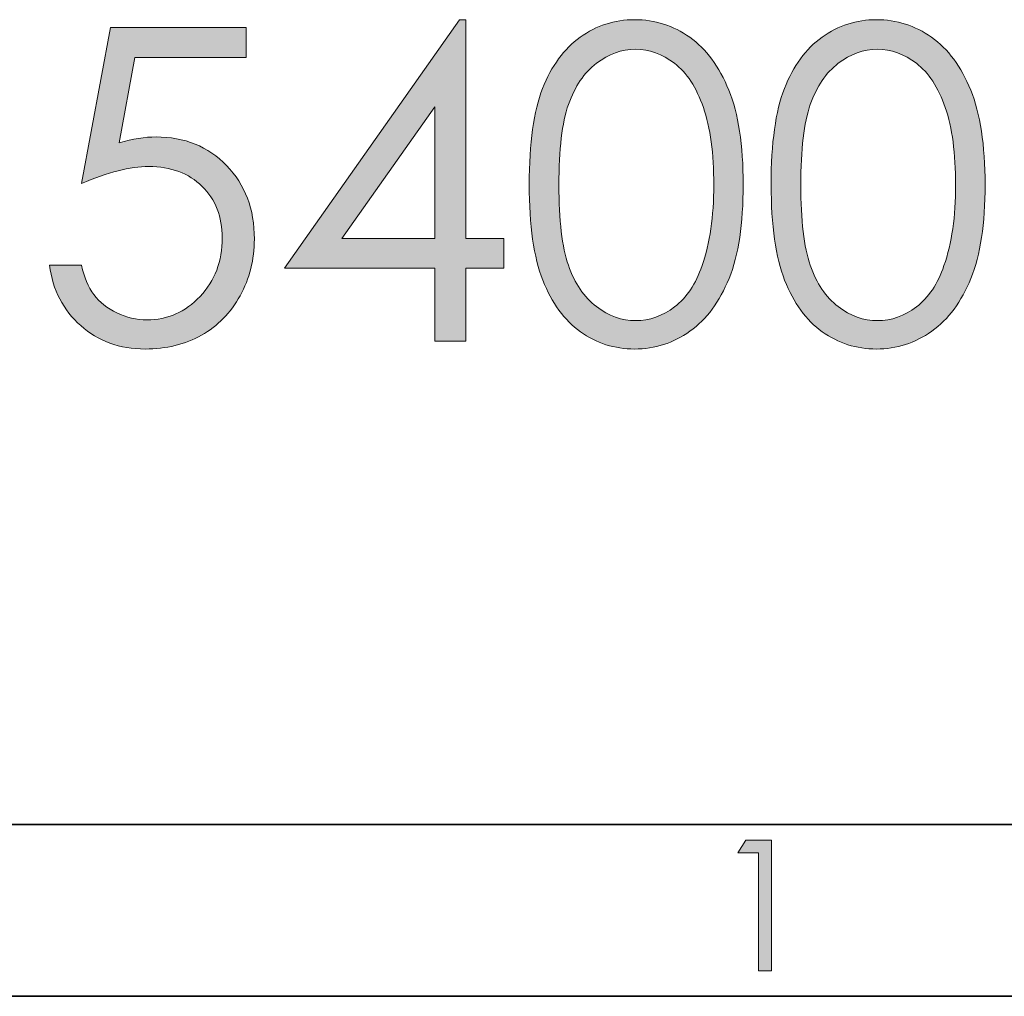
# Model space of a CAD drawing. Header units: inches. Extents: x 0 to 210, y -297 to 0.
# Tile 50 of 76: x 154 to 183, y -292 to -264. Entities that reach past the tile are written whole.
import ezdxf

# ---------------------------------------------------------------- set-up
doc = ezdxf.new("R2010")
doc.units = ezdxf.units.IN
doc.header["$MEASUREMENT"] = 0
doc.layers.add('Lag 1', color=7, linetype='Continuous')

# ---------------------------------------------------------------- blocks, each defined once
blk = doc.blocks.new('block 14')
at = {"layer": 'Lag 1', "true_color": 0x0d0c0d}
h = blk.add_hatch(color=188, dxfattribs=at)
h.dxf.hatch_style = 2
h.paths.add_polyline_path([(175.147, -287.458), (175.895, -287.458), (175.895, -291.258), (175.517, -291.258), (175.517, -287.83), (174.92, -287.83)])
at = {"layer": 'Lag 1', "lineweight": 0}
blk.add_lwpolyline([(175.147, -287.458), (175.895, -287.458), (175.895, -291.258), (175.517, -291.258), (175.517, -287.83), (174.92, -287.83), (175.147, -287.458)], dxfattribs=at)
blk = doc.blocks.new('block 23')
at = {"layer": 'Lag 1', "true_color": 0xffffff}
h = blk.add_hatch(color=7, dxfattribs=at)
h.dxf.hatch_style = 2
h.paths.add_polyline_path([(166.814, -263.587), (166.999, -263.587), (166.999, -269.95), (168.103, -269.95), (168.103, -270.818), (166.999, -270.818), (166.999, -272.939), (166.094, -272.939), (166.094, -270.818), (161.728, -270.818)])
h.paths.add_polyline_path([(166.094, -269.95), (166.094, -266.118), (163.391, -269.95)])
h = blk.add_hatch(color=7, dxfattribs=at)
h.dxf.hatch_style = 2
edge = h.paths.add_edge_path()
edge.add_spline(control_points=[(168.847, -268.381), (168.847, -267.178), (168.976, -266.248), (169.234, -265.59), (169.493, -264.933), (169.858, -264.435), (170.329, -264.096), (170.8, -263.757), (171.327, -263.587), (171.91, -263.587), (172.501, -263.587), (173.037, -263.758), (173.516, -264.099), (173.996, -264.44), (174.375, -264.952), (174.654, -265.634), (174.933, -266.316), (175.073, -267.232), (175.073, -268.381), (175.073, -269.526), (174.935, -270.438), (174.66, -271.116), (174.386, -271.794), (174.006, -272.305), (173.523, -272.65), (173.039, -272.996), (172.501, -273.168), (171.91, -273.168), (171.327, -273.168), (170.802, -273.001), (170.335, -272.666), (169.868, -272.331), (169.503, -271.832), (169.241, -271.168), (168.978, -270.505), (168.847, -269.576), (168.847, -268.381)], knot_values=[0, 0, 0, 0, 1, 1, 1, 2, 2, 2, 3, 3, 3, 4, 4, 4, 5, 5, 5, 6, 6, 6, 7, 7, 7, 8, 8, 8, 9, 9, 9, 10, 10, 10, 11, 11, 11, 12, 12, 12, 12], degree=3, periodic=1)
edge = h.paths.add_edge_path()
edge.add_spline(control_points=[(169.709, -268.396), (169.709, -269.427), (169.801, -270.205), (169.985, -270.733), (170.169, -271.26), (170.441, -271.661), (170.8, -271.934), (171.16, -272.207), (171.54, -272.343), (171.941, -272.343), (172.346, -272.343), (172.725, -272.21), (173.076, -271.943), (173.427, -271.676), (173.694, -271.276), (173.876, -270.742), (174.103, -270.093), (174.217, -269.311), (174.217, -268.396), (174.217, -267.478), (174.116, -266.726), (173.913, -266.141), (173.711, -265.555), (173.431, -265.127), (173.073, -264.856), (172.715, -264.585), (172.338, -264.449), (171.941, -264.449), (171.536, -264.449), (171.156, -264.585), (170.8, -264.856), (170.445, -265.127), (170.174, -265.526), (169.988, -266.054), (169.802, -266.581), (169.709, -267.362), (169.709, -268.396)], knot_values=[0, 0, 0, 0, 1, 1, 1, 2, 2, 2, 3, 3, 3, 4, 4, 4, 5, 5, 5, 6, 6, 6, 7, 7, 7, 8, 8, 8, 9, 9, 9, 10, 10, 10, 11, 11, 11, 12, 12, 12, 12], degree=3, periodic=1)
h = blk.add_hatch(color=7, dxfattribs=at)
h.dxf.hatch_style = 2
edge = h.paths.add_edge_path()
edge.add_spline(control_points=[(175.885, -268.381), (175.885, -267.178), (176.014, -266.248), (176.273, -265.59), (176.531, -264.933), (176.896, -264.435), (177.367, -264.096), (177.839, -263.757), (178.366, -263.587), (178.949, -263.587), (179.54, -263.587), (180.075, -263.758), (180.555, -264.099), (181.034, -264.44), (181.414, -264.952), (181.693, -265.634), (181.972, -266.316), (182.111, -267.232), (182.111, -268.381), (182.111, -269.526), (181.974, -270.438), (181.699, -271.116), (181.424, -271.794), (181.045, -272.305), (180.561, -272.65), (180.077, -272.996), (179.54, -273.168), (178.949, -273.168), (178.366, -273.168), (177.841, -273.001), (177.373, -272.666), (176.906, -272.331), (176.542, -271.832), (176.279, -271.168), (176.016, -270.505), (175.885, -269.576), (175.885, -268.381)], knot_values=[0, 0, 0, 0, 1, 1, 1, 2, 2, 2, 3, 3, 3, 4, 4, 4, 5, 5, 5, 6, 6, 6, 7, 7, 7, 8, 8, 8, 9, 9, 9, 10, 10, 10, 11, 11, 11, 12, 12, 12, 12], degree=3, periodic=1)
edge = h.paths.add_edge_path()
edge.add_spline(control_points=[(176.747, -268.396), (176.747, -269.427), (176.839, -270.205), (177.023, -270.733), (177.207, -271.26), (177.479, -271.661), (177.839, -271.934), (178.198, -272.207), (178.579, -272.343), (178.98, -272.343), (179.385, -272.343), (179.763, -272.21), (180.114, -271.943), (180.466, -271.676), (180.732, -271.276), (180.914, -270.742), (181.142, -270.093), (181.255, -269.311), (181.255, -268.396), (181.255, -267.478), (181.154, -266.726), (180.952, -266.141), (180.749, -265.555), (180.469, -265.127), (180.111, -264.856), (179.754, -264.585), (179.376, -264.449), (178.98, -264.449), (178.574, -264.449), (178.194, -264.585), (177.839, -264.856), (177.483, -265.127), (177.212, -265.526), (177.026, -266.054), (176.84, -266.581), (176.747, -267.362), (176.747, -268.396)], knot_values=[0, 0, 0, 0, 1, 1, 1, 2, 2, 2, 3, 3, 3, 4, 4, 4, 5, 5, 5, 6, 6, 6, 7, 7, 7, 8, 8, 8, 9, 9, 9, 10, 10, 10, 11, 11, 11, 12, 12, 12, 12], degree=3, periodic=1)
h = blk.add_hatch(color=7, dxfattribs=at)
h.dxf.hatch_style = 2
edge = h.paths.add_edge_path()
edge.add_spline(control_points=[(160.612, -263.817), (160.612, -263.817), (160.612, -264.685), (160.612, -264.685), (160.612, -264.685), (157.37, -264.685), (157.37, -264.685), (157.37, -264.685), (156.914, -267.172), (156.914, -267.172), (157.31, -267.056), (157.667, -266.998), (157.985, -266.998), (158.815, -266.998), (159.5, -267.276), (160.039, -267.832), (160.578, -268.388), (160.847, -269.1), (160.847, -269.968), (160.847, -270.568), (160.709, -271.118), (160.432, -271.618), (160.155, -272.118), (159.78, -272.502), (159.306, -272.768), (158.833, -273.035), (158.286, -273.168), (157.666, -273.168), (156.926, -273.168), (156.302, -272.942), (155.793, -272.489), (155.285, -272.036), (154.981, -271.45), (154.882, -270.731), (154.882, -270.731), (155.818, -270.731), (155.818, -270.731), (155.889, -271.083), (156.007, -271.368), (156.175, -271.587), (156.342, -271.806), (156.565, -271.983), (156.845, -272.117), (157.124, -272.251), (157.416, -272.319), (157.722, -272.319), (158.321, -272.319), (158.836, -272.092), (159.266, -271.638), (159.696, -271.183), (159.911, -270.616), (159.911, -269.935), (159.911, -269.319), (159.717, -268.82), (159.328, -268.436), (158.939, -268.052), (158.421, -267.86), (157.772, -267.86), (157.234, -267.86), (156.583, -268.023), (155.818, -268.35), (155.818, -268.35), (156.662, -263.817), (156.662, -263.817), (156.662, -263.817), (160.612, -263.817), (160.612, -263.817)], knot_values=[0, 0, 0, 0, 1, 1, 1, 2, 2, 2, 3, 3, 3, 4, 4, 4, 5, 5, 5, 6, 6, 6, 7, 7, 7, 8, 8, 8, 9, 9, 9, 10, 10, 10, 11, 11, 11, 12, 12, 12, 13, 13, 13, 14, 14, 14, 15, 15, 15, 16, 16, 16, 17, 17, 17, 18, 18, 18, 19, 19, 19, 20, 20, 20, 21, 21, 21, 22, 22, 22, 22], degree=3, periodic=1)
at = {"layer": 'Lag 1', "lineweight": 0}
for points in [[(166.814, -263.587), (166.999, -263.587), (166.999, -269.95), (168.103, -269.95), (168.103, -270.818), (166.999, -270.818), (166.999, -272.939), (166.094, -272.939), (166.094, -270.818), (161.728, -270.818), (166.814, -263.587)], [(166.094, -269.95), (166.094, -266.118), (163.391, -269.95), (166.094, -269.95)]]:
    blk.add_lwpolyline(points, dxfattribs=at)
for points, knots in [([(168.847, -268.381), (168.847, -267.178), (168.976, -266.248), (169.234, -265.59), (169.493, -264.933), (169.858, -264.435), (170.329, -264.096), (170.8, -263.757), (171.327, -263.587), (171.91, -263.587), (172.501, -263.587), (173.037, -263.758), (173.516, -264.099), (173.996, -264.44), (174.375, -264.952), (174.654, -265.634), (174.933, -266.316), (175.073, -267.232), (175.073, -268.381), (175.073, -269.526), (174.935, -270.438), (174.66, -271.116), (174.386, -271.794), (174.006, -272.305), (173.523, -272.65), (173.039, -272.996), (172.501, -273.168), (171.91, -273.168), (171.327, -273.168), (170.802, -273.001), (170.335, -272.666), (169.868, -272.331), (169.503, -271.832), (169.241, -271.168), (168.978, -270.505), (168.847, -269.576), (168.847, -268.381)], [0, 0, 0, 0, 1, 1, 1, 2, 2, 2, 3, 3, 3, 4, 4, 4, 5, 5, 5, 6, 6, 6, 7, 7, 7, 8, 8, 8, 9, 9, 9, 10, 10, 10, 11, 11, 11, 12, 12, 12, 12]), ([(175.885, -268.381), (175.885, -267.178), (176.014, -266.248), (176.273, -265.59), (176.531, -264.933), (176.896, -264.435), (177.367, -264.096), (177.839, -263.757), (178.366, -263.587), (178.949, -263.587), (179.54, -263.587), (180.075, -263.758), (180.555, -264.099), (181.034, -264.44), (181.414, -264.952), (181.693, -265.634), (181.972, -266.316), (182.111, -267.232), (182.111, -268.381), (182.111, -269.526), (181.974, -270.438), (181.699, -271.116), (181.424, -271.794), (181.045, -272.305), (180.561, -272.65), (180.077, -272.996), (179.54, -273.168), (178.949, -273.168), (178.366, -273.168), (177.841, -273.001), (177.373, -272.666), (176.906, -272.331), (176.542, -271.832), (176.279, -271.168), (176.016, -270.505), (175.885, -269.576), (175.885, -268.381)], [0, 0, 0, 0, 1, 1, 1, 2, 2, 2, 3, 3, 3, 4, 4, 4, 5, 5, 5, 6, 6, 6, 7, 7, 7, 8, 8, 8, 9, 9, 9, 10, 10, 10, 11, 11, 11, 12, 12, 12, 12]), ([(160.612, -263.817), (160.612, -263.817), (160.612, -264.685), (160.612, -264.685), (160.612, -264.685), (157.37, -264.685), (157.37, -264.685), (157.37, -264.685), (156.914, -267.172), (156.914, -267.172), (157.31, -267.056), (157.667, -266.998), (157.985, -266.998), (158.815, -266.998), (159.5, -267.276), (160.039, -267.832), (160.578, -268.388), (160.847, -269.1), (160.847, -269.968), (160.847, -270.568), (160.709, -271.118), (160.432, -271.618), (160.155, -272.118), (159.78, -272.502), (159.306, -272.768), (158.833, -273.035), (158.286, -273.168), (157.666, -273.168), (156.926, -273.168), (156.302, -272.942), (155.793, -272.489), (155.285, -272.036), (154.981, -271.45), (154.882, -270.731), (154.882, -270.731), (155.818, -270.731), (155.818, -270.731), (155.889, -271.083), (156.007, -271.368), (156.175, -271.587), (156.342, -271.806), (156.565, -271.983), (156.845, -272.117), (157.124, -272.251), (157.416, -272.319), (157.722, -272.319), (158.321, -272.319), (158.836, -272.092), (159.266, -271.638), (159.696, -271.183), (159.911, -270.616), (159.911, -269.935), (159.911, -269.319), (159.717, -268.82), (159.328, -268.436), (158.939, -268.052), (158.421, -267.86), (157.772, -267.86), (157.234, -267.86), (156.583, -268.023), (155.818, -268.35), (155.818, -268.35), (156.662, -263.817), (156.662, -263.817), (156.662, -263.817), (160.612, -263.817), (160.612, -263.817)], [0, 0, 0, 0, 1, 1, 1, 2, 2, 2, 3, 3, 3, 4, 4, 4, 5, 5, 5, 6, 6, 6, 7, 7, 7, 8, 8, 8, 9, 9, 9, 10, 10, 10, 11, 11, 11, 12, 12, 12, 13, 13, 13, 14, 14, 14, 15, 15, 15, 16, 16, 16, 17, 17, 17, 18, 18, 18, 19, 19, 19, 20, 20, 20, 21, 21, 21, 22, 22, 22, 22]), ([(169.709, -268.396), (169.709, -269.427), (169.801, -270.205), (169.985, -270.733), (170.169, -271.26), (170.441, -271.661), (170.8, -271.934), (171.16, -272.207), (171.54, -272.343), (171.941, -272.343), (172.346, -272.343), (172.725, -272.21), (173.076, -271.943), (173.427, -271.676), (173.694, -271.276), (173.876, -270.742), (174.103, -270.093), (174.217, -269.311), (174.217, -268.396), (174.217, -267.478), (174.116, -266.726), (173.913, -266.141), (173.711, -265.555), (173.431, -265.127), (173.073, -264.856), (172.715, -264.585), (172.338, -264.449), (171.941, -264.449), (171.536, -264.449), (171.156, -264.585), (170.8, -264.856), (170.445, -265.127), (170.174, -265.526), (169.988, -266.054), (169.802, -266.581), (169.709, -267.362), (169.709, -268.396)], [0, 0, 0, 0, 1, 1, 1, 2, 2, 2, 3, 3, 3, 4, 4, 4, 5, 5, 5, 6, 6, 6, 7, 7, 7, 8, 8, 8, 9, 9, 9, 10, 10, 10, 11, 11, 11, 12, 12, 12, 12]), ([(176.747, -268.396), (176.747, -269.427), (176.839, -270.205), (177.023, -270.733), (177.207, -271.26), (177.479, -271.661), (177.839, -271.934), (178.198, -272.207), (178.579, -272.343), (178.98, -272.343), (179.385, -272.343), (179.763, -272.21), (180.114, -271.943), (180.466, -271.676), (180.732, -271.276), (180.914, -270.742), (181.142, -270.093), (181.255, -269.311), (181.255, -268.396), (181.255, -267.478), (181.154, -266.726), (180.952, -266.141), (180.749, -265.555), (180.469, -265.127), (180.111, -264.856), (179.754, -264.585), (179.376, -264.449), (178.98, -264.449), (178.574, -264.449), (178.194, -264.585), (177.839, -264.856), (177.483, -265.127), (177.212, -265.526), (177.026, -266.054), (176.84, -266.581), (176.747, -267.362), (176.747, -268.396)], [0, 0, 0, 0, 1, 1, 1, 2, 2, 2, 3, 3, 3, 4, 4, 4, 5, 5, 5, 6, 6, 6, 7, 7, 7, 8, 8, 8, 9, 9, 9, 10, 10, 10, 11, 11, 11, 12, 12, 12, 12])]:
    blk.add_open_spline(points, degree=3, knots=knots, dxfattribs=at)

msp = doc.modelspace()

# ---------------------------------------------------------------- linework, layer by layer
at = {"layer": 'Lag 1', "color": 188, "lineweight": 35, "true_color": 0x0d0c0d}
for points in [[(199.995, -287), (10.038, -287)], [(205, -292), (4.997, -292)]]:
    msp.add_lwpolyline(points, dxfattribs=at)

# ---------------------------------------------------------------- block references
at = {"layer": 'Lag 1'}
for name in ['block 23', 'block 14']:
    msp.add_blockref(name, (0, 0), dxfattribs=at)

doc.saveas('drawing.dxf')
